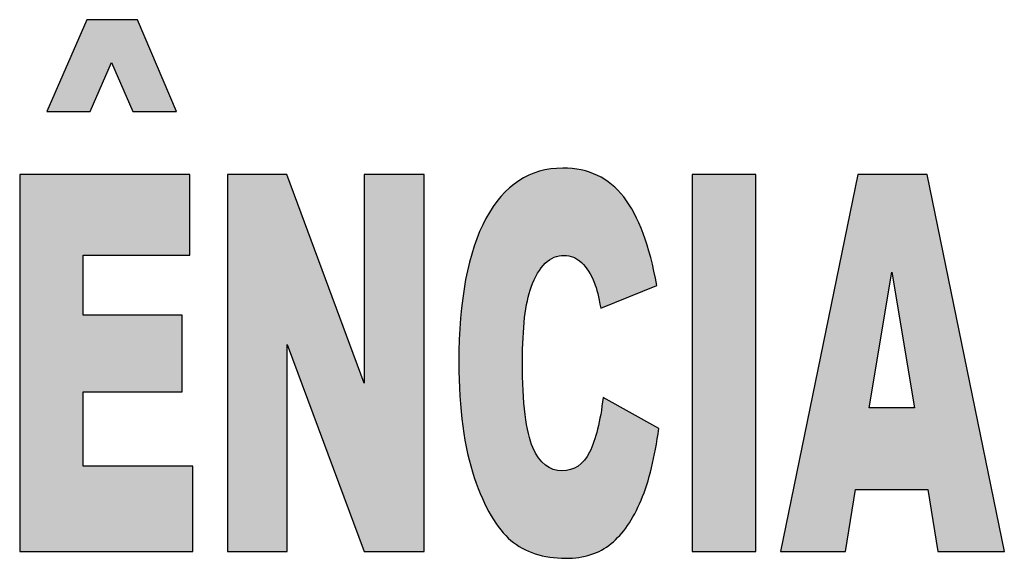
# Model space of a CAD drawing. Header units: millimetres. Extents: x 37.1 to 121.2, y 27.3 to 86.7.
# Tile 19 of 30: x 113.7 to 115.1, y 50.2 to 51. Entities that reach past the tile are written whole.
import ezdxf

# ---------------------------------------------------------------- set-up
doc = ezdxf.new("R2010")
doc.units = ezdxf.units.MM
doc.header["$MEASUREMENT"] = 0
doc.layers.add('Camada 1', color=7, linetype='Continuous')
doc.layers.add('TXT', color=114, linetype='Continuous')

# ---------------------------------------------------------------- blocks, each defined once
blk = doc.blocks.new('carimbo-01')
at = {"layer": 'Camada 1'}
h = blk.add_hatch(color=162, dxfattribs=at)
edge = h.paths.add_edge_path()
edge.add_spline(control_points=[(6620.4957, -2339.8863), (6620.4957, -2339.8863), (6620.4384, -2339.751), (6620.4384, -2339.751), (6620.4384, -2339.751), (6620.4384, -2339.751), (6620.3638, -2339.751), (6620.3638, -2339.751), (6620.3638, -2339.751), (6620.3047, -2339.8863), (6620.3047, -2339.8863), (6620.3047, -2339.8863), (6620.3047, -2339.8863), (6620.3687, -2339.8863), (6620.3687, -2339.8863), (6620.3687, -2339.8863), (6620.3687, -2339.8863), (6620.4002, -2339.814), (6620.4002, -2339.814), (6620.4002, -2339.814), (6620.4002, -2339.814), (6620.4002, -2339.814), (6620.4002, -2339.814)], knot_values=[0.571429, 0.571429, 0.571429, 0.571429, 0.714286, 0.714286, 0.714286, 0.714386, 0.857143, 0.857143, 0.857143, 1, 1, 1, 1.0001, 1.142857, 1.142857, 1.142857, 1.142957, 1.214286, 1.214286, 1.214286, 1.214386, 1.285714, 1.285714, 1.285714, 1.285714], degree=3, periodic=0)
edge.add_spline(control_points=[(6620.4002, -2339.814), (6620.4002, -2339.814), (6620.4316, -2339.8863), (6620.4316, -2339.8863), (6620.4316, -2339.8863), (6620.4316, -2339.8863), (6620.4957, -2339.8863), (6620.4957, -2339.8863), (6620.4957, -2339.8863), (6620.4957, -2339.8863), (6620.4957, -2339.8863), (6620.4957, -2339.8863)], knot_values=[0.285714, 0.285714, 0.285714, 0.285714, 0.428571, 0.428571, 0.428571, 0.428671, 0.5, 0.5, 0.5, 0.5001, 0.571429, 0.571429, 0.571429, 0.571429], degree=3, periodic=0)
h = blk.add_hatch(color=162, dxfattribs=at)
edge = h.paths.add_edge_path()
edge.add_spline(control_points=[(6620.5154, -2340.0974), (6620.5154, -2340.0974), (6620.5154, -2339.9789), (6620.5154, -2339.9789), (6620.5154, -2339.9789), (6620.5154, -2339.9789), (6620.2648, -2339.9789), (6620.2648, -2339.9789), (6620.2648, -2339.9789), (6620.2648, -2340.1344), (6620.2648, -2340.2808)], knot_values=[0.95589, 0.95589, 0.95589, 0.95589, 1.039223, 1.039223, 1.039223, 1.039323, 1.122557, 1.122557, 1.122557, 1.166667, 1.166667, 1.166667, 1.166667], degree=3, periodic=0)
edge.add_line((6620.2648, -2340.2808), (6620.504, -2340.2808))
edge.add_spline(control_points=[(6620.504, -2340.2808), (6620.504, -2340.2488), (6620.504, -2340.1857), (6620.504, -2340.1857), (6620.504, -2340.1857), (6620.504, -2340.1857), (6620.504, -2340.1857), (6620.504, -2340.1857)], knot_values=[0.416667, 0.416667, 0.416667, 0.416667, 0.447793, 0.447793, 0.447793, 0.447893, 0.478919, 0.478919, 0.478919, 0.478919], degree=3, periodic=0)
edge.add_spline(control_points=[(6620.504, -2340.1857), (6620.504, -2340.1857), (6620.3585, -2340.1857), (6620.3585, -2340.1857), (6620.3585, -2340.1857), (6620.3585, -2340.1857), (6620.3585, -2340.1857), (6620.3585, -2340.1857)], knot_values=[0.333333, 0.333333, 0.333333, 0.333333, 0.375, 0.375, 0.375, 0.3751, 0.416667, 0.416667, 0.416667, 0.416667], degree=3, periodic=0)
edge.add_spline(control_points=[(6620.3585, -2340.1857), (6620.3585, -2340.1857), (6620.3585, -2340.0974), (6620.3585, -2340.0974), (6620.3585, -2340.0974), (6620.3585, -2340.0974), (6620.5154, -2340.0974), (6620.5154, -2340.0974), (6620.5154, -2340.0974), (6620.5154, -2340.0974), (6620.5154, -2340.0974), (6620.5154, -2340.0974)], knot_values=[0.166667, 0.166667, 0.166667, 0.166667, 0.25, 0.25, 0.25, 0.2501, 0.291667, 0.291667, 0.291667, 0.291767, 0.333333, 0.333333, 0.333333, 0.333333], degree=3, periodic=0)
edge = h.paths.add_edge_path()
edge.add_spline(control_points=[(6620.3585, -2340.4082), (6620.3585, -2340.4082), (6620.3585, -2340.2989), (6620.3585, -2340.2989), (6620.3585, -2340.2989), (6620.3585, -2340.2989), (6620.504, -2340.2989), (6620.504, -2340.2989), (6620.504, -2340.2989), (6620.504, -2340.2989), (6620.504, -2340.2989), (6620.504, -2340.2989)], knot_values=[0.5, 0.5, 0.5, 0.5, 0.583333, 0.583333, 0.583333, 0.583433, 0.625, 0.625, 0.625, 0.6251, 0.666667, 0.666667, 0.666667, 0.666667], degree=3, periodic=0)
edge.add_spline(control_points=[(6620.504, -2340.2989), (6620.504, -2340.2989), (6620.504, -2340.2916), (6620.504, -2340.2808)], knot_values=[0.478919, 0.478919, 0.478919, 0.478919, 0.5, 0.5, 0.5, 0.5], degree=3, periodic=0)
edge.add_line((6620.504, -2340.2808), (6620.2648, -2340.2808))
edge.add_spline(control_points=[(6620.2648, -2340.2808), (6620.2648, -2340.411), (6620.2648, -2340.5339), (6620.2648, -2340.5339), (6620.2648, -2340.5339), (6620.2648, -2340.5339), (6620.2648, -2340.5339), (6620.2648, -2340.5339)], knot_values=[0.916667, 0.916667, 0.916667, 0.916667, 0.936278, 0.936278, 0.936278, 0.936378, 0.95589, 0.95589, 0.95589, 0.95589], degree=3, periodic=0)
edge.add_spline(control_points=[(6620.2648, -2340.5339), (6620.2648, -2340.5339), (6620.52, -2340.5339), (6620.52, -2340.5339), (6620.52, -2340.5339), (6620.52, -2340.5339), (6620.52, -2340.5339), (6620.52, -2340.5339)], knot_values=[0.833333, 0.833333, 0.833333, 0.833333, 0.875, 0.875, 0.875, 0.8751, 0.916667, 0.916667, 0.916667, 0.916667], degree=3, periodic=0)
edge.add_spline(control_points=[(6620.52, -2340.5339), (6620.52, -2340.5339), (6620.52, -2340.4082), (6620.52, -2340.4082), (6620.52, -2340.4082), (6620.52, -2340.4082), (6620.3585, -2340.4082), (6620.3585, -2340.4082), (6620.3585, -2340.4082), (6620.3585, -2340.4082), (6620.3585, -2340.4082), (6620.3585, -2340.4082)], knot_values=[0.666667, 0.666667, 0.666667, 0.666667, 0.75, 0.75, 0.75, 0.7501, 0.791667, 0.791667, 0.791667, 0.791767, 0.833333, 0.833333, 0.833333, 0.833333], degree=3, periodic=0)
edge = h.paths.add_edge_path()
edge.add_spline(control_points=[(6620.5709, -2340.2808), (6620.5709, -2340.411), (6620.5709, -2340.5339), (6620.5709, -2340.5339), (6620.5709, -2340.5339), (6620.5709, -2340.5339), (6620.6589, -2340.5339), (6620.6589, -2340.5339), (6620.6589, -2340.5339), (6620.6589, -2340.5339), (6620.6589, -2340.3677), (6620.6589, -2340.2808)], knot_values=[0.726142, 0.726142, 0.726142, 0.726142, 0.77321, 0.77321, 0.77321, 0.77331, 0.87321, 0.87321, 0.87321, 0.87331, 0.947068, 0.947068, 0.947068, 0.947068], degree=3, periodic=0)
edge.add_line((6620.6589, -2340.2808), (6620.5709, -2340.2808))
edge = h.paths.add_edge_path()
edge.add_spline(control_points=[(6620.7704, -2340.2808), (6620.7554, -2340.2406), (6620.6583, -2339.9789), (6620.6583, -2339.9789), (6620.6583, -2339.9789), (6620.6583, -2339.9789), (6620.5709, -2339.9789), (6620.5709, -2339.9789), (6620.5709, -2339.9789), (6620.5709, -2340.1344), (6620.5709, -2340.2808)], knot_values=[0.947068, 0.947068, 0.947068, 0.947068, 1.039396, 1.039396, 1.039396, 1.039496, 1.139396, 1.139396, 1.139396, 1.192328, 1.192328, 1.192328, 1.192328], degree=3, periodic=0)
edge.add_line((6620.5709, -2340.2808), (6620.6589, -2340.2808))
edge.add_spline(control_points=[(6620.6589, -2340.2808), (6620.6589, -2340.25), (6620.6589, -2340.2292), (6620.6589, -2340.2292), (6620.6589, -2340.2292), (6620.6589, -2340.2292), (6620.6589, -2340.2292), (6620.6589, -2340.2292)], knot_values=[0.7, 0.7, 0.7, 0.7, 0.713071, 0.713071, 0.713071, 0.713171, 0.726142, 0.726142, 0.726142, 0.726142], degree=3, periodic=0)
edge.add_spline(control_points=[(6620.6589, -2340.2292), (6620.6589, -2340.2292), (6620.6666, -2340.25), (6620.6781, -2340.2808)], knot_values=[0.673858, 0.673858, 0.673858, 0.673858, 0.7, 0.7, 0.7, 0.7], degree=3, periodic=0)
edge.add_line((6620.6781, -2340.2808), (6620.7704, -2340.2808))
edge = h.paths.add_edge_path()
edge.add_spline(control_points=[(6620.8604, -2340.5339), (6620.8604, -2340.5339), (6620.8604, -2340.411), (6620.8604, -2340.2808)], knot_values=[0.452932, 0.452932, 0.452932, 0.452932, 0.5, 0.5, 0.5, 0.5], degree=3, periodic=0)
edge.add_line((6620.8604, -2340.2808), (6620.7723, -2340.2808))
edge.add_spline(control_points=[(6620.7723, -2340.2808), (6620.7723, -2340.2841), (6620.7723, -2340.2859), (6620.7723, -2340.2859), (6620.7723, -2340.2859), (6620.7723, -2340.2859), (6620.7723, -2340.2859), (6620.7723, -2340.2859)], knot_values=[0.2, 0.2, 0.2, 0.2, 0.203836, 0.203836, 0.203836, 0.203936, 0.207672, 0.207672, 0.207672, 0.207672], degree=3, periodic=0)
edge.add_spline(control_points=[(6620.7723, -2340.2859), (6620.7723, -2340.2859), (6620.7716, -2340.2841), (6620.7704, -2340.2808)], knot_values=[0.192328, 0.192328, 0.192328, 0.192328, 0.2, 0.2, 0.2, 0.2], degree=3, periodic=0)
edge.add_line((6620.7704, -2340.2808), (6620.6781, -2340.2808))
edge.add_spline(control_points=[(6620.6781, -2340.2808), (6620.7104, -2340.3677), (6620.7723, -2340.5339), (6620.7723, -2340.5339), (6620.7723, -2340.5339), (6620.7723, -2340.5339), (6620.8604, -2340.5339), (6620.8604, -2340.5339), (6620.8604, -2340.5339), (6620.8604, -2340.5339), (6620.8604, -2340.5339), (6620.8604, -2340.5339)], knot_values=[0.5, 0.5, 0.5, 0.5, 0.573858, 0.573858, 0.573858, 0.573958, 0.623858, 0.623858, 0.623858, 0.623958, 0.673858, 0.673858, 0.673858, 0.673858], degree=3, periodic=0)
edge = h.paths.add_edge_path()
edge.add_spline(control_points=[(6620.8604, -2340.2808), (6620.8604, -2340.1344), (6620.8604, -2339.9789), (6620.8604, -2339.9789), (6620.8604, -2339.9789), (6620.8604, -2339.9789), (6620.7723, -2339.9789), (6620.7723, -2339.9789), (6620.7723, -2339.9789), (6620.7723, -2339.9789), (6620.7723, -2340.2406), (6620.7723, -2340.2808)], knot_values=[0.207672, 0.207672, 0.207672, 0.207672, 0.260604, 0.260604, 0.260604, 0.260704, 0.360604, 0.360604, 0.360604, 0.360704, 0.452932, 0.452932, 0.452932, 0.452932], degree=3, periodic=0)
edge.add_line((6620.7723, -2340.2808), (6620.8604, -2340.2808))
edge = h.paths.add_edge_path()
edge.add_spline(control_points=[(6620.9119, -2340.2808), (6620.9136, -2340.3382), (6620.9211, -2340.3862), (6620.9343, -2340.4249), (6620.9343, -2340.4249), (6620.9494, -2340.4691), (6620.9675, -2340.4999), (6620.9883, -2340.5175), (6620.9883, -2340.5175), (6621.0091, -2340.535), (6621.036, -2340.5437), (6621.069, -2340.5437), (6621.069, -2340.5437), (6621.096, -2340.5437), (6621.1184, -2340.5366), (6621.1359, -2340.5222), (6621.1359, -2340.5222), (6621.1534, -2340.5078), (6621.1682, -2340.4865), (6621.18, -2340.4582), (6621.18, -2340.4582), (6621.1919, -2340.4299), (6621.2005, -2340.3948), (6621.206, -2340.3526), (6621.206, -2340.3526), (6621.206, -2340.3526), (6621.1241, -2340.3071), (6621.1241, -2340.3071), (6621.1199, -2340.3423), (6621.1133, -2340.369), (6621.1041, -2340.3874), (6621.1041, -2340.3874), (6621.095, -2340.4059), (6621.0814, -2340.415), (6621.0635, -2340.415), (6621.0635, -2340.415), (6621.0451, -2340.415), (6621.0308, -2340.4037), (6621.0206, -2340.3808), (6621.0206, -2340.3808), (6621.012, -2340.3614), (6621.007, -2340.3281), (6621.0057, -2340.2808)], knot_values=[0.81673, 0.81673, 0.81673, 0.81673, 0.85834, 0.85834, 0.85834, 0.85844, 0.905959, 0.905959, 0.905959, 0.906059, 0.953578, 0.953578, 0.953578, 0.953678, 1.001197, 1.001197, 1.001197, 1.001297, 1.048816, 1.048816, 1.048816, 1.048916, 1.096435, 1.096435, 1.096435, 1.096535, 1.144054, 1.144054, 1.144054, 1.191674, 1.191674, 1.191674, 1.191774, 1.239293, 1.239293, 1.239293, 1.239393, 1.286912, 1.286912, 1.286912, 1.287012, 1.327324, 1.327324, 1.327324, 1.327324], degree=3, periodic=0)
edge.add_line((6621.0057, -2340.2808), (6620.9119, -2340.2808))
edge = h.paths.add_edge_path()
edge.add_spline(control_points=[(6621.0057, -2340.2808), (6621.0054, -2340.2724), (6621.0053, -2340.2635), (6621.0053, -2340.2542), (6621.0053, -2340.2542), (6621.0053, -2340.2044), (6621.0096, -2340.168), (6621.0181, -2340.1447), (6621.0181, -2340.1447), (6621.0294, -2340.1134), (6621.0457, -2340.0978), (6621.0668, -2340.0978), (6621.0668, -2340.0978), (6621.0762, -2340.0978), (6621.0847, -2340.1013), (6621.0923, -2340.1084), (6621.0923, -2340.1084), (6621.0998, -2340.1155), (6621.1062, -2340.1256), (6621.1114, -2340.1386), (6621.1114, -2340.1386), (6621.1146, -2340.1465), (6621.1176, -2340.1589), (6621.1205, -2340.1758), (6621.1205, -2340.1758), (6621.1205, -2340.1758), (6621.1205, -2340.1758), (6621.1205, -2340.1758)], knot_values=[0.571429, 0.571429, 0.571429, 0.571429, 0.578635, 0.578635, 0.578635, 0.578735, 0.626254, 0.626254, 0.626254, 0.626354, 0.673873, 0.673873, 0.673873, 0.673973, 0.721492, 0.721492, 0.721492, 0.721592, 0.769111, 0.769111, 0.769111, 0.769211, 0.792921, 0.792921, 0.792921, 0.793021, 0.81673, 0.81673, 0.81673, 0.81673], degree=3, periodic=0)
edge.add_spline(control_points=[(6621.1205, -2340.1758), (6621.1205, -2340.1758), (6621.2031, -2340.1421), (6621.2031, -2340.1421), (6621.2031, -2340.1421), (6621.1926, -2340.0836), (6621.1763, -2340.0402), (6621.1545, -2340.0119), (6621.1545, -2340.0119), (6621.1327, -2339.9836), (6621.1027, -2339.9695), (6621.0646, -2339.9695), (6621.0646, -2339.9695), (6621.0159, -2339.9695), (6620.9782, -2339.9941), (6620.9515, -2340.0435), (6620.9515, -2340.0435), (6620.9249, -2340.0927), (6620.9116, -2340.1634), (6620.9116, -2340.2553), (6620.9116, -2340.2553), (6620.9116, -2340.264), (6620.9117, -2340.2725), (6620.9119, -2340.2808)], knot_values=[0.327324, 0.327324, 0.327324, 0.327324, 0.374943, 0.374943, 0.374943, 0.375043, 0.422563, 0.422563, 0.422563, 0.422663, 0.470182, 0.470182, 0.470182, 0.470282, 0.517801, 0.517801, 0.517801, 0.517901, 0.56542, 0.56542, 0.56542, 0.56552, 0.571429, 0.571429, 0.571429, 0.571429], degree=3, periodic=0)
edge.add_line((6620.9119, -2340.2808), (6621.0057, -2340.2808))
h = blk.add_hatch(color=162, dxfattribs=at)
edge = h.paths.add_edge_path()
edge.add_spline(control_points=[(6621.6631, -2340.2808), (6621.633, -2340.1344), (6621.6012, -2339.9789), (6621.6012, -2339.9789), (6621.6012, -2339.9789), (6621.6012, -2339.9789), (6621.4992, -2339.9789), (6621.4992, -2339.9789), (6621.4992, -2339.9789), (6621.4992, -2339.9789), (6621.4992, -2339.9789), (6621.4992, -2339.9789)], knot_values=[0.5, 0.5, 0.5, 0.5, 0.566165, 0.566165, 0.566165, 0.566265, 0.628665, 0.628665, 0.628665, 0.628765, 0.691165, 0.691165, 0.691165, 0.691165], degree=3, periodic=0)
edge.add_spline(control_points=[(6621.4992, -2339.9789), (6621.4992, -2339.9789), (6621.4673, -2340.1344), (6621.4373, -2340.2808)], knot_values=[0.433835, 0.433835, 0.433835, 0.433835, 0.5, 0.5, 0.5, 0.5], degree=3, periodic=0)
edge.add_line((6621.4373, -2340.2808), (6621.5228, -2340.2808))
edge.add_spline(control_points=[(6621.5228, -2340.2808), (6621.5325, -2340.2223), (6621.5491, -2340.1227), (6621.5491, -2340.1227), (6621.5491, -2340.1227), (6621.5491, -2340.1227), (6621.5659, -2340.2223), (6621.5757, -2340.2808)], knot_values=[0.097812, 0.097812, 0.097812, 0.097812, 0.333333, 0.333333, 0.333333, 0.333433, 0.568855, 0.568855, 0.568855, 0.568855], degree=3, periodic=0)
edge.add_line((6621.5757, -2340.2808), (6621.6631, -2340.2808))
edge = h.paths.add_edge_path()
edge.add_spline(control_points=[(6621.715, -2340.5339), (6621.715, -2340.5339), (6621.6898, -2340.411), (6621.6631, -2340.2808)], knot_values=[0.691165, 0.691165, 0.691165, 0.691165, 0.75, 0.75, 0.75, 0.75], degree=3, periodic=0)
edge.add_line((6621.6631, -2340.2808), (6621.5757, -2340.2808))
edge.add_spline(control_points=[(6621.5757, -2340.2808), (6621.5797, -2340.3051), (6621.5826, -2340.3223), (6621.5826, -2340.3223), (6621.5826, -2340.3223), (6621.5159, -2340.3223), (6621.5159, -2340.3223), (6621.5159, -2340.3223), (6621.5159, -2340.3223), (6621.5187, -2340.3051), (6621.5228, -2340.2808)], knot_values=[0.568855, 0.568855, 0.568855, 0.568855, 0.666667, 0.666667, 0.666667, 1, 1, 1, 1.0001, 1.097812, 1.097812, 1.097812, 1.097812], degree=3, periodic=0)
edge.add_line((6621.5228, -2340.2808), (6621.4373, -2340.2808))
edge.add_spline(control_points=[(6621.4373, -2340.2808), (6621.4106, -2340.411), (6621.3854, -2340.5339), (6621.3854, -2340.5339), (6621.3854, -2340.5339), (6621.3854, -2340.5339), (6621.481, -2340.5339), (6621.481, -2340.5339), (6621.481, -2340.5339), (6621.481, -2340.5339), (6621.481, -2340.5339), (6621.481, -2340.5339)], knot_values=[0.25, 0.25, 0.25, 0.25, 0.308835, 0.308835, 0.308835, 0.308935, 0.371335, 0.371335, 0.371335, 0.371435, 0.433835, 0.433835, 0.433835, 0.433835], degree=3, periodic=0)
edge.add_spline(control_points=[(6621.481, -2340.5339), (6621.481, -2340.5339), (6621.4957, -2340.4423), (6621.4957, -2340.4423), (6621.4957, -2340.4423), (6621.4957, -2340.4423), (6621.6022, -2340.4423), (6621.6022, -2340.4423), (6621.6022, -2340.4423), (6621.6171, -2340.5339), (6621.6171, -2340.5339), (6621.6171, -2340.5339), (6621.6171, -2340.5339), (6621.715, -2340.5339), (6621.715, -2340.5339), (6621.715, -2340.5339), (6621.715, -2340.5339), (6621.715, -2340.5339), (6621.715, -2340.5339)], knot_values=[0.75, 0.75, 0.75, 0.75, 0.875, 0.875, 0.875, 0.8751, 1, 1, 1, 1.125, 1.125, 1.125, 1.1251, 1.1875, 1.1875, 1.1875, 1.1876, 1.25, 1.25, 1.25, 1.25], degree=3, periodic=0)
edge = h.paths.add_edge_path()
edge.add_spline(control_points=[(6621.2551, -2340.2808), (6621.2551, -2340.411), (6621.2551, -2340.5339), (6621.2551, -2340.5339), (6621.2551, -2340.5339), (6621.2551, -2340.5339), (6621.3489, -2340.5339), (6621.3489, -2340.5339), (6621.3489, -2340.5339), (6621.3489, -2340.5339), (6621.3489, -2340.411), (6621.3489, -2340.2808)], knot_values=[0.38233, 0.38233, 0.38233, 0.38233, 0.5, 0.5, 0.5, 0.5001, 0.75, 0.75, 0.75, 0.7501, 0.86767, 0.86767, 0.86767, 0.86767], degree=3, periodic=0)
edge.add_line((6621.3489, -2340.2808), (6621.2551, -2340.2808))
edge = h.paths.add_edge_path()
edge.add_spline(control_points=[(6621.3489, -2340.2808), (6621.3489, -2340.1344), (6621.3489, -2339.9789), (6621.3489, -2339.9789), (6621.3489, -2339.9789), (6621.3489, -2339.9789), (6621.2551, -2339.9789), (6621.2551, -2339.9789), (6621.2551, -2339.9789), (6621.2551, -2340.1344), (6621.2551, -2340.2808)], knot_values=[0.86767, 0.86767, 0.86767, 0.86767, 1, 1, 1, 1.0001, 1.25, 1.25, 1.25, 1.38233, 1.38233, 1.38233, 1.38233], degree=3, periodic=0)
edge.add_line((6621.2551, -2340.2808), (6621.3489, -2340.2808))
at = {"layer": 'Camada 1', "color": 162}
for points, knots in [([(6620.3638, -2339.751), (6620.3638, -2339.751), (6620.4384, -2339.751), (6620.4384, -2339.751), (6620.4384, -2339.751), (6620.4384, -2339.751), (6620.4957, -2339.8863), (6620.4957, -2339.8863), (6620.4957, -2339.8863), (6620.4957, -2339.8863), (6620.4316, -2339.8863), (6620.4316, -2339.8863), (6620.4316, -2339.8863), (6620.4316, -2339.8863), (6620.4002, -2339.814), (6620.4002, -2339.814), (6620.4002, -2339.814), (6620.4002, -2339.814), (6620.3687, -2339.8863), (6620.3687, -2339.8863), (6620.3687, -2339.8863), (6620.3687, -2339.8863), (6620.3047, -2339.8863), (6620.3047, -2339.8863), (6620.3047, -2339.8863), (6620.3047, -2339.8863), (6620.3638, -2339.751), (6620.3638, -2339.751)], [0, 0, 0, 0, 0.142857, 0.142857, 0.142857, 0.142857, 0.285714, 0.285714, 0.285714, 0.285714, 0.428571, 0.428571, 0.428571, 0.428571, 0.571429, 0.571429, 0.571429, 0.571429, 0.714286, 0.714286, 0.714286, 0.714286, 0.857143, 0.857143, 0.857143, 0.857143, 1, 1, 1, 1]), ([(6621.1241, -2340.3071), (6621.1241, -2340.3071), (6621.206, -2340.3526), (6621.206, -2340.3526), (6621.206, -2340.3526), (6621.2005, -2340.3948), (6621.1919, -2340.4299), (6621.18, -2340.4582), (6621.18, -2340.4582), (6621.1682, -2340.4865), (6621.1534, -2340.5078), (6621.1359, -2340.5222), (6621.1359, -2340.5222), (6621.1184, -2340.5366), (6621.096, -2340.5437), (6621.069, -2340.5437), (6621.069, -2340.5437), (6621.036, -2340.5437), (6621.0091, -2340.535), (6620.9883, -2340.5175), (6620.9883, -2340.5175), (6620.9675, -2340.4999), (6620.9494, -2340.4691), (6620.9343, -2340.4249), (6620.9343, -2340.4249), (6620.9192, -2340.3807), (6620.9116, -2340.3242), (6620.9116, -2340.2553), (6620.9116, -2340.2553), (6620.9116, -2340.1634), (6620.9249, -2340.0927), (6620.9515, -2340.0435), (6620.9515, -2340.0435), (6620.9782, -2339.9941), (6621.0159, -2339.9695), (6621.0646, -2339.9695), (6621.0646, -2339.9695), (6621.1027, -2339.9695), (6621.1327, -2339.9836), (6621.1545, -2340.0119), (6621.1545, -2340.0119), (6621.1763, -2340.0402), (6621.1926, -2340.0836), (6621.2031, -2340.1421), (6621.2031, -2340.1421), (6621.2031, -2340.1421), (6621.1205, -2340.1758), (6621.1205, -2340.1758), (6621.1205, -2340.1758), (6621.1176, -2340.1589), (6621.1146, -2340.1465), (6621.1114, -2340.1386), (6621.1114, -2340.1386), (6621.1062, -2340.1256), (6621.0998, -2340.1155), (6621.0923, -2340.1084), (6621.0923, -2340.1084), (6621.0847, -2340.1013), (6621.0762, -2340.0978), (6621.0668, -2340.0978), (6621.0668, -2340.0978), (6621.0457, -2340.0978), (6621.0294, -2340.1134), (6621.0181, -2340.1447), (6621.0181, -2340.1447), (6621.0096, -2340.168), (6621.0053, -2340.2044), (6621.0053, -2340.2542), (6621.0053, -2340.2542), (6621.0053, -2340.3158), (6621.0105, -2340.3579), (6621.0206, -2340.3808), (6621.0206, -2340.3808), (6621.0308, -2340.4037), (6621.0451, -2340.415), (6621.0635, -2340.415), (6621.0635, -2340.415), (6621.0814, -2340.415), (6621.095, -2340.4059), (6621.1041, -2340.3874), (6621.1041, -2340.3874), (6621.1133, -2340.369), (6621.1199, -2340.3423), (6621.1241, -2340.3071)], [0, 0, 0, 0, 0.047619, 0.047619, 0.047619, 0.047619, 0.095238, 0.095238, 0.095238, 0.095238, 0.142857, 0.142857, 0.142857, 0.142857, 0.190476, 0.190476, 0.190476, 0.190476, 0.238095, 0.238095, 0.238095, 0.238095, 0.285714, 0.285714, 0.285714, 0.285714, 0.333333, 0.333333, 0.333333, 0.333333, 0.380952, 0.380952, 0.380952, 0.380952, 0.428571, 0.428571, 0.428571, 0.428571, 0.47619, 0.47619, 0.47619, 0.47619, 0.52381, 0.52381, 0.52381, 0.52381, 0.571429, 0.571429, 0.571429, 0.571429, 0.619048, 0.619048, 0.619048, 0.619048, 0.666667, 0.666667, 0.666667, 0.666667, 0.714286, 0.714286, 0.714286, 0.714286, 0.761905, 0.761905, 0.761905, 0.761905, 0.809524, 0.809524, 0.809524, 0.809524, 0.857143, 0.857143, 0.857143, 0.857143, 0.904762, 0.904762, 0.904762, 0.904762, 0.952381, 0.952381, 0.952381, 0.952381, 1, 1, 1, 1]), ([(6620.2648, -2339.9789), (6620.2648, -2339.9789), (6620.5154, -2339.9789), (6620.5154, -2339.9789), (6620.5154, -2339.9789), (6620.5154, -2339.9789), (6620.5154, -2340.0974), (6620.5154, -2340.0974), (6620.5154, -2340.0974), (6620.5154, -2340.0974), (6620.3585, -2340.0974), (6620.3585, -2340.0974), (6620.3585, -2340.0974), (6620.3585, -2340.0974), (6620.3585, -2340.1857), (6620.3585, -2340.1857), (6620.3585, -2340.1857), (6620.3585, -2340.1857), (6620.504, -2340.1857), (6620.504, -2340.1857), (6620.504, -2340.1857), (6620.504, -2340.1857), (6620.504, -2340.2989), (6620.504, -2340.2989), (6620.504, -2340.2989), (6620.504, -2340.2989), (6620.3585, -2340.2989), (6620.3585, -2340.2989), (6620.3585, -2340.2989), (6620.3585, -2340.2989), (6620.3585, -2340.4082), (6620.3585, -2340.4082), (6620.3585, -2340.4082), (6620.3585, -2340.4082), (6620.52, -2340.4082), (6620.52, -2340.4082), (6620.52, -2340.4082), (6620.52, -2340.4082), (6620.52, -2340.5339), (6620.52, -2340.5339), (6620.52, -2340.5339), (6620.52, -2340.5339), (6620.2648, -2340.5339), (6620.2648, -2340.5339), (6620.2648, -2340.5339), (6620.2648, -2340.5339), (6620.2648, -2339.9789), (6620.2648, -2339.9789)], [0, 0, 0, 0, 0.083333, 0.083333, 0.083333, 0.083333, 0.166667, 0.166667, 0.166667, 0.166667, 0.25, 0.25, 0.25, 0.25, 0.333333, 0.333333, 0.333333, 0.333333, 0.416667, 0.416667, 0.416667, 0.416667, 0.5, 0.5, 0.5, 0.5, 0.583333, 0.583333, 0.583333, 0.583333, 0.666667, 0.666667, 0.666667, 0.666667, 0.75, 0.75, 0.75, 0.75, 0.833333, 0.833333, 0.833333, 0.833333, 0.916667, 0.916667, 0.916667, 0.916667, 1, 1, 1, 1]), ([(6620.5709, -2339.9789), (6620.5709, -2339.9789), (6620.6583, -2339.9789), (6620.6583, -2339.9789), (6620.6583, -2339.9789), (6620.6583, -2339.9789), (6620.7723, -2340.2859), (6620.7723, -2340.2859), (6620.7723, -2340.2859), (6620.7723, -2340.2859), (6620.7723, -2339.9789), (6620.7723, -2339.9789), (6620.7723, -2339.9789), (6620.7723, -2339.9789), (6620.8604, -2339.9789), (6620.8604, -2339.9789), (6620.8604, -2339.9789), (6620.8604, -2339.9789), (6620.8604, -2340.5339), (6620.8604, -2340.5339), (6620.8604, -2340.5339), (6620.8604, -2340.5339), (6620.7723, -2340.5339), (6620.7723, -2340.5339), (6620.7723, -2340.5339), (6620.7723, -2340.5339), (6620.6589, -2340.2292), (6620.6589, -2340.2292), (6620.6589, -2340.2292), (6620.6589, -2340.2292), (6620.6589, -2340.5339), (6620.6589, -2340.5339), (6620.6589, -2340.5339), (6620.6589, -2340.5339), (6620.5709, -2340.5339), (6620.5709, -2340.5339), (6620.5709, -2340.5339), (6620.5709, -2340.5339), (6620.5709, -2339.9789), (6620.5709, -2339.9789)], [0, 0, 0, 0, 0.1, 0.1, 0.1, 0.1, 0.2, 0.2, 0.2, 0.2, 0.3, 0.3, 0.3, 0.3, 0.4, 0.4, 0.4, 0.4, 0.5, 0.5, 0.5, 0.5, 0.6, 0.6, 0.6, 0.6, 0.7, 0.7, 0.7, 0.7, 0.8, 0.8, 0.8, 0.8, 0.9, 0.9, 0.9, 0.9, 1, 1, 1, 1]), ([(6621.2551, -2339.9789), (6621.2551, -2339.9789), (6621.3489, -2339.9789), (6621.3489, -2339.9789), (6621.3489, -2339.9789), (6621.3489, -2339.9789), (6621.3489, -2340.5339), (6621.3489, -2340.5339), (6621.3489, -2340.5339), (6621.3489, -2340.5339), (6621.2551, -2340.5339), (6621.2551, -2340.5339), (6621.2551, -2340.5339), (6621.2551, -2340.5339), (6621.2551, -2339.9789), (6621.2551, -2339.9789)], [0, 0, 0, 0, 0.25, 0.25, 0.25, 0.25, 0.5, 0.5, 0.5, 0.5, 0.75, 0.75, 0.75, 0.75, 1, 1, 1, 1]), ([(6621.6022, -2340.4423), (6621.6022, -2340.4423), (6621.4957, -2340.4423), (6621.4957, -2340.4423), (6621.4957, -2340.4423), (6621.4957, -2340.4423), (6621.481, -2340.5339), (6621.481, -2340.5339), (6621.481, -2340.5339), (6621.481, -2340.5339), (6621.3854, -2340.5339), (6621.3854, -2340.5339), (6621.3854, -2340.5339), (6621.3854, -2340.5339), (6621.4992, -2339.9789), (6621.4992, -2339.9789), (6621.4992, -2339.9789), (6621.4992, -2339.9789), (6621.6012, -2339.9789), (6621.6012, -2339.9789), (6621.6012, -2339.9789), (6621.6012, -2339.9789), (6621.715, -2340.5339), (6621.715, -2340.5339), (6621.715, -2340.5339), (6621.715, -2340.5339), (6621.6171, -2340.5339), (6621.6171, -2340.5339), (6621.6171, -2340.5339), (6621.6171, -2340.5339), (6621.6022, -2340.4423), (6621.6022, -2340.4423)], [0, 0, 0, 0, 0.125, 0.125, 0.125, 0.125, 0.25, 0.25, 0.25, 0.25, 0.375, 0.375, 0.375, 0.375, 0.5, 0.5, 0.5, 0.5, 0.625, 0.625, 0.625, 0.625, 0.75, 0.75, 0.75, 0.75, 0.875, 0.875, 0.875, 0.875, 1, 1, 1, 1]), ([(6621.5826, -2340.3223), (6621.5826, -2340.3223), (6621.5491, -2340.1227), (6621.5491, -2340.1227), (6621.5491, -2340.1227), (6621.5491, -2340.1227), (6621.5159, -2340.3223), (6621.5159, -2340.3223), (6621.5159, -2340.3223), (6621.5159, -2340.3223), (6621.5826, -2340.3223), (6621.5826, -2340.3223)], [0, 0, 0, 0, 0.333333, 0.333333, 0.333333, 0.333333, 0.666667, 0.666667, 0.666667, 0.666667, 1, 1, 1, 1])]:
    blk.add_open_spline(points, degree=3, knots=knots, dxfattribs=at)

msp = doc.modelspace()

# ---------------------------------------------------------------- block references
at = {"layer": 'TXT'}
msp.add_blockref('carimbo-01', (-6506.5813, 2390.7608), dxfattribs=at)

doc.saveas('drawing.dxf')
